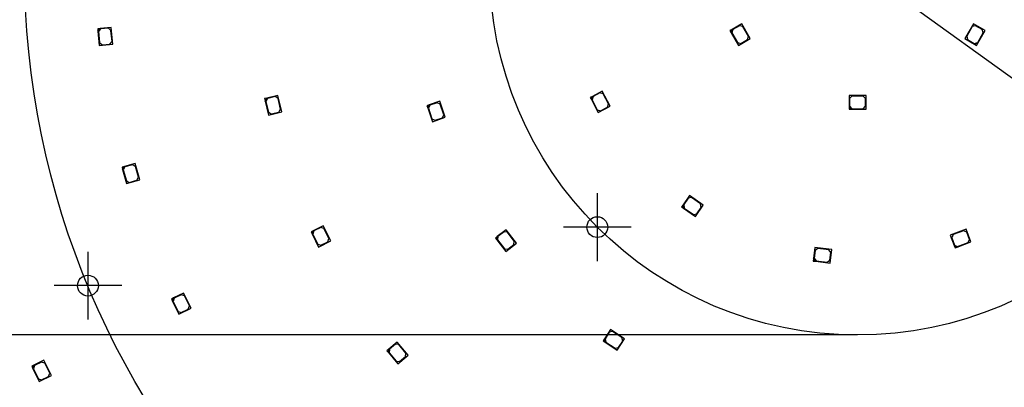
# Model space of a CAD drawing. Header units: millimetres. Extents: x 7 to 819, y 6 to 587.
# Tile 3 of 14: x 197 to 400, y 235 to 311. Entities that reach past the tile are written whole.
import ezdxf
from ezdxf.enums import TextEntityAlignment as Align
from ezdxf.lldxf.tags import DXFTag

# ---------------------------------------------------------------- set-up
doc = ezdxf.new("R2010")
doc.units = ezdxf.units.MM
doc.layers.add('Default', color=7, linetype='Continuous')
doc.layers.add('RDLED_400MM_4000', color=7, linetype='Continuous')
doc.styles.add('SEACAD_Arial', font='arial.ttf')
doc.styles.add('SEACAD_Solid_Edge_ANSI1_Symbols', font='semeca1.ttf')
tags = doc.linetypes.add('CENTER2', pattern=[28.575, 19.05, -3.175, 3.175, -3.175]).pattern_tags.tags
tags[10:11] = [DXFTag(74, 4), DXFTag(75, 0), DXFTag(340, '0'), DXFTag(46, 0.0), DXFTag(50, 0.0), DXFTag(44, 0.0), DXFTag(45, 0.0)]
tags[8:9] = [DXFTag(74, 4), DXFTag(75, 0), DXFTag(340, '0'), DXFTag(46, 0.0), DXFTag(50, 0.0), DXFTag(44, 0.0), DXFTag(45, 0.0)]
tags[6:7] = [DXFTag(74, 4), DXFTag(75, 0), DXFTag(340, '0'), DXFTag(46, 0.0), DXFTag(50, 0.0), DXFTag(44, 0.0), DXFTag(45, 0.0)]
tags[4:5] = [DXFTag(74, 4), DXFTag(75, 0), DXFTag(340, '0'), DXFTag(46, 0.0), DXFTag(50, 0.0), DXFTag(44, 0.0), DXFTag(45, 0.0)]
doc.dimstyles.new('ISO', dxfattribs={"dimtxt": 7, "dimasz": 7, "dimexe": 3.5, "dimexo": 0, "dimgap": 1.75, "dimtad": 1, "dimtxsty": 'SEACAD_Arial', "dimblk1": '_SE_FILLED', "dimblk2": '_SE_FILLED', "dimsah": 1, "dimcen": 3.5, "dimadec": 0, "dimazin": 0, "dimtfac": 0.5, "dimtdec": 3, "dimtmove": 0, "dimatfit": 3, "dimfxl": 1, "dimarcsym": 0})

# ---------------------------------------------------------------- blocks, each defined once
blk = doc.blocks.new('SEANNOT_GROUP2')
at = {"layer": 'Default', "color": 7, "linetype": 'CENTER2'}
for p, q in [((211.19, 263.23), (211.19, 249.23)), ((218.19, 256.23), (204.19, 256.23))]:
    blk.add_line(p, q, dxfattribs=at)
blk = doc.blocks.new('SEANNOT_GROUP4')
at = {"layer": 'Default', "color": 7, "linetype": 'CENTER2'}
for p, q in [((316.36, 275.31), (316.36, 261.31)), ((323.36, 268.31), (309.36, 268.31))]:
    blk.add_line(p, q, dxfattribs=at)
blk = doc.blocks.new('SE1')
at = {"layer": 'RDLED_400MM_4000', "color": 7, "linetype": 'Continuous'}
for p, q in [((213.7, 309.31), (213.21, 309.27)), ((213.21, 309.27), (213.25, 308.77)), ((213.25, 308.77), (213.7, 309.31)), ((213.81, 309.22), (213.36, 308.68)), ((215.99, 309.53), (213.7, 309.31)), ((215.41, 309.37), (213.81, 309.22)), ((215.95, 308.92), (215.41, 309.37)), ((216.32, 306.04), (215.99, 309.53)), ((344.19, 309.11), (343.76, 308.86)), ((344.01, 308.43), (344.19, 309.11)), ((344.33, 309.08), (344.15, 308.39)), ((346.18, 310.26), (344.19, 309.11)), ((345.72, 309.88), (344.33, 309.08)), ((346.4, 309.69), (345.72, 309.88)), ((347.93, 307.23), (346.18, 310.26)), ((347.55, 307.7), (346.4, 309.69)), ((394.01, 310.26), (392.26, 307.23)), ((393.79, 309.69), (392.64, 307.7)), ((394.48, 309.88), (393.79, 309.69)), ((396.43, 308.86), (394.01, 310.26)), ((395.86, 309.08), (394.48, 309.88)), ((396.05, 308.39), (395.86, 309.08)), ((213.25, 308.77), (213.53, 305.78)), ((213.36, 308.68), (213.57, 306.39)), ((216.16, 306.63), (215.95, 308.92)), ((343.76, 308.86), (344.01, 308.43)), ((344.01, 308.43), (345.51, 305.83)), ((344.15, 308.39), (345.3, 306.4)), ((345.51, 305.83), (347.93, 307.23)), ((345.98, 306.22), (347.37, 307.02)), ((347.37, 307.02), (347.55, 307.7)), ((392.26, 307.23), (394.25, 306.08)), ((392.64, 307.7), (392.83, 307.02)), ((392.83, 307.02), (394.21, 306.22)), ((394.9, 306.4), (396.05, 308.39)), ((394.93, 306.26), (396.43, 308.86)), ((213.53, 305.78), (216.32, 306.04)), ((213.57, 306.39), (214.12, 305.94)), ((214.12, 305.94), (215.71, 306.08)), ((215.71, 306.08), (216.16, 306.63)), ((345.3, 306.4), (345.98, 306.22)), ((394.21, 306.22), (394.9, 306.4)), ((394.93, 306.26), (394.25, 306.08)), ((394.25, 306.08), (394.68, 305.83)), ((394.68, 305.83), (394.93, 306.26)), ((248.16, 294.95), (247.67, 294.83)), ((247.67, 294.83), (247.79, 294.34)), ((247.79, 294.34), (248.16, 294.95)), ((248.28, 294.87), (247.91, 294.27)), ((250.4, 295.48), (248.16, 294.95)), ((249.84, 295.24), (248.28, 294.87)), ((250.44, 294.87), (249.84, 295.24)), ((251.2, 292.07), (250.4, 295.48)), ((250.97, 292.63), (250.44, 294.87)), ((315.36, 295.29), (314.92, 295.06)), ((314.92, 295.06), (315.15, 294.62)), ((315.15, 294.62), (315.36, 295.29)), ((315.49, 295.25), (315.28, 294.58)), ((317.39, 296.36), (315.36, 295.29)), ((316.91, 296), (315.49, 295.25)), ((317.59, 295.79), (316.91, 296)), ((319.02, 293.26), (317.39, 296.36)), ((318.65, 293.75), (317.59, 295.79)), ((371.85, 295.45), (368.35, 295.45)), ((368.35, 295.45), (368.35, 293.15)), ((368.95, 295.35), (368.45, 294.85)), ((368.45, 294.85), (368.45, 293.25)), ((371.25, 295.35), (368.95, 295.35)), ((371.75, 294.85), (371.25, 295.35)), ((371.75, 293.25), (371.75, 294.85)), ((371.85, 292.65), (371.85, 295.45)), ((247.79, 294.34), (248.48, 291.42)), ((247.91, 294.27), (248.44, 292.03)), ((281.66, 293.54), (281.19, 293.37)), ((281.19, 293.37), (281.35, 292.9)), ((281.35, 292.9), (281.66, 293.54)), ((281.35, 292.9), (282.33, 290.06)), ((281.79, 293.47), (281.48, 292.84)), ((281.48, 292.84), (282.22, 290.66)), ((283.84, 294.28), (281.66, 293.54)), ((283.3, 293.99), (281.79, 293.47)), ((283.94, 293.68), (283.3, 293.99)), ((284.97, 290.97), (283.84, 294.28)), ((284.68, 291.51), (283.94, 293.68)), ((315.15, 294.62), (316.54, 291.96)), ((315.28, 294.58), (316.35, 292.54)), ((316.54, 291.96), (319.02, 293.26)), ((317.03, 292.33), (318.44, 293.07)), ((318.44, 293.07), (318.65, 293.75)), ((368.35, 293.15), (368.35, 292.65)), ((368.85, 292.65), (368.35, 293.15)), ((368.45, 293.25), (368.95, 292.75)), ((371.25, 292.75), (371.75, 293.25)), ((248.44, 292.03), (249.04, 291.66)), ((248.48, 291.42), (251.2, 292.07)), ((249.04, 291.66), (250.6, 292.03)), ((250.6, 292.03), (250.97, 292.63)), ((282.33, 290.06), (284.97, 290.97)), ((282.86, 290.35), (284.37, 290.87)), ((284.37, 290.87), (284.68, 291.51)), ((316.35, 292.54), (317.03, 292.33)), ((368.35, 292.65), (368.85, 292.65)), ((368.85, 292.65), (371.85, 292.65)), ((368.95, 292.75), (371.25, 292.75)), ((282.22, 290.66), (282.86, 290.35)), ((218.71, 280.79), (218.23, 280.66)), ((218.23, 280.66), (218.36, 280.18)), ((218.36, 280.18), (218.71, 280.79)), ((218.83, 280.72), (218.49, 280.11)), ((220.92, 281.42), (218.71, 280.79)), ((220.37, 281.16), (218.83, 280.72)), ((220.99, 280.82), (220.37, 281.16)), ((221.88, 278.06), (220.92, 281.42)), ((221.62, 278.61), (220.99, 280.82)), ((218.36, 280.18), (219.18, 277.29)), ((218.49, 280.11), (219.12, 277.89)), ((221.27, 277.99), (221.62, 278.61)), ((219.12, 277.89), (219.73, 277.55)), ((219.18, 277.29), (221.88, 278.06)), ((219.73, 277.55), (221.27, 277.99)), ((335.37, 274.81), (334.06, 272.92)), ((338.25, 272.83), (335.37, 274.81)), ((334.06, 272.92), (333.78, 272.51)), ((333.78, 272.51), (334.19, 272.23)), ((334.19, 272.23), (334.06, 272.92)), ((335.11, 274.26), (334.2, 272.95)), ((334.2, 272.95), (334.33, 272.25)), ((335.8, 274.39), (335.11, 274.26)), ((337.7, 273.08), (335.8, 274.39)), ((336.66, 270.52), (338.25, 272.83)), ((337.82, 272.39), (337.7, 273.08)), ((334.19, 272.23), (336.66, 270.52)), ((334.33, 272.25), (336.22, 270.94)), ((336.22, 270.94), (336.92, 271.07)), ((336.92, 271.07), (337.82, 272.39)), ((259.75, 268.59), (257.7, 267.56)), ((261.32, 265.46), (259.75, 268.59)), ((257.7, 267.56), (257.25, 267.33)), ((257.25, 267.33), (257.47, 266.89)), ((257.47, 266.89), (257.7, 267.56)), ((257.47, 266.89), (258.82, 264.2)), ((257.83, 267.51), (257.61, 266.84)), ((257.61, 266.84), (258.64, 264.79)), ((259.26, 268.23), (257.83, 267.51)), ((259.93, 268.01), (259.26, 268.23)), ((260.96, 265.95), (259.93, 268.01)), ((295.71, 266.37), (295.31, 266.06)), ((295.62, 265.67), (295.71, 266.37)), ((297.52, 267.78), (295.71, 266.37)), ((295.85, 266.35), (295.76, 265.65)), ((297.11, 267.33), (295.85, 266.35)), ((297.81, 267.25), (297.11, 267.33)), ((299.67, 265.02), (297.52, 267.78)), ((299.23, 265.43), (297.81, 267.25)), ((392.51, 267.88), (389.24, 266.63)), ((389.24, 266.63), (390.05, 264.48)), ((389.84, 266.75), (389.55, 266.11)), ((391.99, 267.57), (389.84, 266.75)), ((392.63, 267.28), (391.99, 267.57)), ((393.5, 265.26), (392.51, 267.88)), ((393.2, 265.78), (392.63, 267.28)), ((258.64, 264.79), (259.31, 264.56)), ((258.82, 264.2), (261.32, 265.46)), ((259.31, 264.56), (260.74, 265.28)), ((260.74, 265.28), (260.96, 265.95)), ((295.31, 266.06), (295.62, 265.67)), ((295.62, 265.67), (297.46, 263.3)), ((295.76, 265.65), (297.18, 263.83)), ((297.46, 263.3), (299.67, 265.02)), ((297.88, 263.75), (299.14, 264.73)), ((299.14, 264.73), (299.23, 265.43)), ((389.55, 266.11), (390.11, 264.61)), ((390.05, 264.48), (390.23, 264.02)), ((390.7, 264.19), (390.05, 264.48)), ((390.11, 264.61), (390.76, 264.32)), ((390.7, 264.19), (393.5, 265.26)), ((390.76, 264.32), (392.91, 265.14)), ((392.91, 265.14), (393.2, 265.78)), ((297.18, 263.83), (297.88, 263.75)), ((361.29, 264.08), (361.02, 261.8)), ((361.32, 263.48), (361.13, 261.89)), ((364.77, 263.66), (361.29, 264.08)), ((361.88, 263.91), (361.32, 263.48)), ((364.16, 263.64), (361.88, 263.91)), ((364.6, 263.08), (364.16, 263.64)), ((364.4, 261.49), (364.6, 263.08)), ((364.43, 260.88), (364.77, 263.66)), ((390.23, 264.02), (390.7, 264.19)), ((361.02, 261.8), (360.96, 261.31)), ((360.96, 261.31), (361.45, 261.25)), ((361.45, 261.25), (361.02, 261.8)), ((361.13, 261.89), (361.56, 261.33)), ((361.45, 261.25), (364.43, 260.88)), ((361.56, 261.33), (363.85, 261.06)), ((363.85, 261.06), (364.4, 261.49)), ((230.92, 254.7), (228.86, 253.68)), ((230.43, 254.35), (229, 253.63)), ((231.1, 254.12), (230.43, 254.35)), ((232.48, 251.57), (230.92, 254.7)), ((228.86, 253.68), (228.42, 253.45)), ((228.42, 253.45), (228.64, 253.01)), ((228.64, 253.01), (228.86, 253.68)), ((228.64, 253.01), (229.98, 250.32)), ((229, 253.63), (228.77, 252.96)), ((228.77, 252.96), (229.8, 250.9)), ((232.13, 252.06), (231.1, 254.12)), ((229.8, 250.9), (230.47, 250.68)), ((229.98, 250.32), (232.48, 251.57)), ((230.47, 250.68), (231.9, 251.39)), ((231.9, 251.39), (232.13, 252.06)), ((319.08, 247.16), (317.82, 245.23)), ((318.83, 246.6), (317.96, 245.26)), ((319.53, 246.74), (318.83, 246.6)), ((322.01, 245.24), (319.08, 247.16)), ((321.45, 245.49), (319.53, 246.74)), ((275.05, 244.58), (273.29, 243.1)), ((274.66, 244.12), (273.43, 243.09)), ((275.36, 244.06), (274.66, 244.12)), ((277.3, 241.9), (275.05, 244.58)), ((276.84, 242.3), (275.36, 244.06)), ((317.82, 245.23), (317.55, 244.81)), ((317.55, 244.81), (317.96, 244.54)), ((317.96, 244.54), (317.82, 245.23)), ((317.96, 245.26), (318.1, 244.57)), ((317.96, 244.54), (320.48, 242.9)), ((318.1, 244.57), (320.03, 243.31)), ((320.48, 242.9), (322.01, 245.24)), ((320.72, 243.45), (321.6, 244.79)), ((321.6, 244.79), (321.45, 245.49)), ((273.29, 243.1), (272.91, 242.78)), ((272.91, 242.78), (273.23, 242.4)), ((273.23, 242.4), (273.29, 243.1)), ((273.23, 242.4), (275.16, 240.1)), ((273.43, 243.09), (273.37, 242.39)), ((273.37, 242.39), (274.85, 240.62)), ((276.78, 241.59), (276.84, 242.3)), ((320.03, 243.31), (320.72, 243.45)), ((202.09, 240.82), (200.03, 239.8)), ((201.6, 240.46), (200.17, 239.75)), ((202.27, 240.24), (201.6, 240.46)), ((203.65, 237.68), (202.09, 240.82)), ((203.29, 238.17), (202.27, 240.24)), ((274.85, 240.62), (275.55, 240.56)), ((275.16, 240.1), (277.3, 241.9)), ((275.55, 240.56), (276.78, 241.59)), ((200.03, 239.8), (199.59, 239.58)), ((199.59, 239.58), (199.81, 239.13)), ((199.81, 239.13), (200.03, 239.8)), ((199.81, 239.13), (201.14, 236.44)), ((200.17, 239.75), (199.94, 239.08)), ((199.94, 239.08), (200.96, 237.02)), ((203.07, 237.5), (203.29, 238.17)), ((200.96, 237.02), (201.63, 236.79)), ((201.14, 236.44), (203.65, 237.68)), ((201.63, 236.79), (203.07, 237.5))]:
    blk.add_line(p, q, dxfattribs=at)
for centre in [(316.36, 268.31), (211.19, 256.23)]:
    blk.add_circle(centre, 2.15, dxfattribs=at)
blk.add_arc((370.1, 322.05), 200, 192.8386, 257.1614, dxfattribs=at)
blk = doc.blocks.new('DMBLK2')
at = {"layer": 'Default', "linetype": 'Continuous'}
for points in [[(118.53, 510.05), (120.86, 510.05), (119.69, 517.05)], [(118.53, 134.05), (119.69, 127.05), (120.86, 134.05)]]:
    blk.add_hatch(color=7, dxfattribs=at).paths.add_polyline_path(points)
at = {"layer": 'Default', "color": 7, "linetype": 'Continuous'}
for p, q in [((325.65, 517.05), (116.19, 517.05)), ((119.69, 127.05), (119.69, 517.05)), ((325.65, 127.05), (116.19, 127.05))]:
    blk.add_line(p, q, dxfattribs=at)
at = {"layer": 'Default', "color": 7, "linetype": 'Continuous', "style": 'SEACAD_Arial'}
blk.add_text('390', height=7, rotation=90, dxfattribs=at).set_placement((110.94, 313.83), align=Align.TOP_LEFT)
blk = doc.blocks.new('_SE_FILLED')
at = {"color": 0}
blk.add_line((0, 0), (-1, 0), dxfattribs=at)
blk.add_solid([(0, 0), (-1, -0.1665), (-1, 0.1665), (0, 0)], dxfattribs=at)
blk = doc.blocks.new('DMBLK3')
at = {"layer": 'Default', "linetype": 'Continuous'}
blk.add_hatch(color=7, dxfattribs=at).paths.add_polyline_path([(212.97, 434.12), (214.33, 436.01), (207.98, 439.17)])
at = {"layer": 'Default', "color": 7, "linetype": 'Continuous'}
blk.add_line((572.15, 176.08), (207.98, 439.17), dxfattribs=at)
at = {"layer": 'Default', "color": 7, "linetype": 'Continuous', "style": 'SEACAD_Arial'}
for s, p in [('R', (552.88, 200.79)), ('200', (561.96, 194.23))]:
    blk.add_text(s, height=7, rotation=324.1547, dxfattribs=at).set_placement(p, align=Align.TOP_LEFT)
blk = doc.blocks.new('DMBLK8')
at = {"layer": 'Default', "linetype": 'Continuous'}
for points in [[(138.73, 488.8), (140.48, 488.8), (139.61, 494.05)], [(138.73, 155.3), (139.61, 150.05), (140.48, 155.3)]]:
    blk.add_hatch(color=7, dxfattribs=at).paths.add_polyline_path(points)
at = {"layer": 'Default', "color": 7, "linetype": 'Continuous'}
for p, q in [((370.1, 494.05), (136.98, 494.05)), ((139.61, 494.05), (139.61, 150.05)), ((370.1, 150.05), (136.98, 150.05))]:
    blk.add_line(p, q, dxfattribs=at)
for s, style, p in [('344', 'SEACAD_Arial', (133.05, 320.38)), ('O', 'SEACAD_Solid_Edge_ANSI1_Symbols', (133.05, 311.39))]:
    blk.add_text(s, height=5.25, rotation=90, dxfattribs=dict(at, style=style)).set_placement(p, align=Align.TOP_LEFT)
blk = doc.blocks.new('DMBLK9')
at = {"layer": 'Default', "linetype": 'Continuous'}
for points in [[(159.73, 392.8), (161.48, 392.8), (160.61, 398.05)], [(159.73, 251.3), (160.61, 246.05), (161.48, 251.3)]]:
    blk.add_hatch(color=7, dxfattribs=at).paths.add_polyline_path(points)
at = {"layer": 'Default', "color": 7, "linetype": 'Continuous'}
for p, q in [((370.1, 398.05), (157.98, 398.05)), ((160.61, 398.05), (160.61, 246.05)), ((370.1, 246.05), (157.98, 246.05))]:
    blk.add_line(p, q, dxfattribs=at)
for s, style, p in [('152', 'SEACAD_Arial', (154.05, 320.38)), ('O', 'SEACAD_Solid_Edge_ANSI1_Symbols', (154.05, 311.39))]:
    blk.add_text(s, height=5.25, rotation=90, dxfattribs=dict(at, style=style)).set_placement(p, align=Align.TOP_LEFT)

msp = doc.modelspace()

# ---------------------------------------------------------------- linework, layer by layer
at = {"layer": 'Default', "color": 7, "linetype": 'CENTER2'}
for radius in [172, 76]:
    msp.add_circle((370.096, 322.047), radius, dxfattribs=at)

# ---------------------------------------------------------------- block references
at = {"layer": 'Default'}
for name in ['SE1', 'SEANNOT_GROUP4', 'SEANNOT_GROUP2']:
    msp.add_blockref(name, (0, 0), dxfattribs=at)

# ---------------------------------------------------------------- dimensions: what is measured, and where the dimension line sits
at = {"layer": 'Default', "color": 7, "linetype": 'Continuous'}
dim = msp.add_linear_dim(base=(119.692, 127.047), p1=(414.537, 127.047), p2=(414.537, 517.047), angle=90, text='\\A1;<>', dimstyle='ISO', dxfattribs=at)
dim.commit()
dim.dimension.update_dxf_attribs({"geometry": 'DMBLK2', "text_midpoint": (119.692, 322.047), "dimtype": 161})
for base, p1, p2, picture, middle in [((139.61, 150.047), (370.096, 494.047), (370.096, 150.047), 'DMBLK8', (139.61, 322.047)), ((160.61, 246.047), (370.096, 398.047), (370.096, 246.047), 'DMBLK9', (160.61, 322.047))]:
    dim = msp.add_linear_dim(base=base, p1=p1, p2=p2, angle=270, text='\\A1;%%c<>', dimstyle='ISO', override={"dimtxt": 5.25, "dimasz": 5.25, "dimexe": 2.625, "dimgap": 1.3125, "dimcen": 2.625, "dimtolj": 1}, dxfattribs=at)
    dim.commit()
    dim.dimension.update_dxf_attribs({"geometry": picture, "text_midpoint": middle, "dimtype": 161})
dim = msp.add_radius_dim(center=(370.096, 322.047), mpoint=(207.976, 439.166), text='\\A1;<>', dimstyle='ISO', override={"dimtolj": 1}, dxfattribs=at)
dim.commit()
dim.dimension.update_dxf_attribs({"geometry": 'DMBLK3', "text_midpoint": (545.773, 195.133), "dimtype": 164})

doc.saveas('drawing.dxf')
